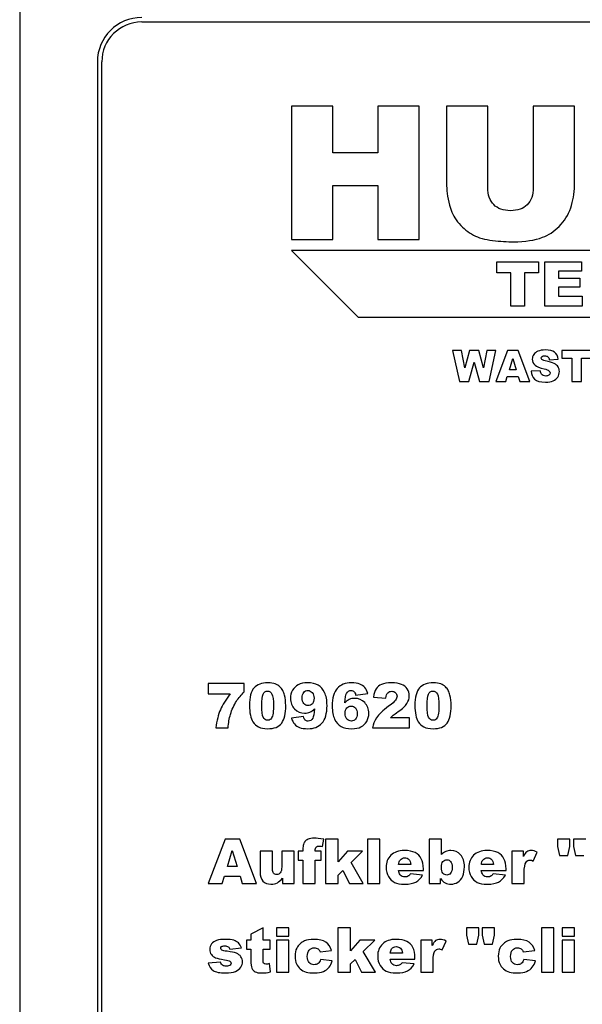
# Model space of a CAD drawing. Header units: millimetres. Extents: x 0 to 10500, y 0 to 14850.
# Tile 11 of 27: x 4830 to 4855, y 12991 to 13035. Entities that reach past the tile are written whole.
import ezdxf

# ---------------------------------------------------------------- set-up
doc = ezdxf.new("R2010")
doc.units = ezdxf.units.MM
doc.header["$LTSCALE"] = 968
doc.layers.add('50879501_600_links_2_BL4', color=7, linetype='CONTINUOUS')

# ---------------------------------------------------------------- blocks, each defined once
blk = doc.blocks.new('50879501_600_LINKS_2_BL4', base_point=(4806.064, 10966.674))
at = {"layer": '50879501_600_links_2_BL4', "color": 7, "linetype": 'Continuous'}
for p, q in [((4830.064, 13147.674), (4830.064, 8782.674)), ((4835.564, 13034.974), (4836.506, 13034.974)), ((4836.506, 13034.974), (4880.622, 13034.974)), ((4833.564, 13033.174), (4833.564, 12912.174)), ((4833.764, 12912.174), (4833.764, 13033.174)), ((4844.171, 13031.174), (4842.314, 13031.174)), ((4842.314, 13031.174), (4842.314, 13025.174)), ((4844.171, 13029.074), (4844.171, 13031.174)), ((4848.064, 13031.174), (4846.199, 13031.174)), ((4846.199, 13031.174), (4846.199, 13029.074)), ((4848.064, 13025.174), (4848.064, 13031.174)), ((4851.154, 13031.174), (4849.302, 13031.174)), ((4849.302, 13031.174), (4849.302, 13027.597)), ((4851.154, 13027.511), (4851.154, 13031.174)), ((4855.06, 13031.174), (4853.207, 13031.174)), ((4853.207, 13031.174), (4853.207, 13027.511)), ((4855.06, 13027.597), (4855.06, 13031.174)), ((4846.199, 13029.074), (4844.171, 13029.074)), ((4844.171, 13025.174), (4844.171, 13027.601)), ((4844.171, 13027.601), (4846.199, 13027.601)), ((4846.199, 13027.601), (4846.199, 13025.174)), ((4842.314, 13025.174), (4844.171, 13025.174)), ((4846.199, 13025.174), (4848.064, 13025.174)), ((4874.814, 13024.674), (4842.314, 13024.674)), ((4842.314, 13024.674), (4845.314, 13021.674)), ((4851.564, 13024.174), (4853.443, 13024.174)), ((4851.564, 13023.68), (4851.564, 13024.174)), ((4853.443, 13024.174), (4853.443, 13023.68)), ((4853.721, 13022.174), (4853.721, 13024.174)), ((4853.721, 13024.174), (4855.377, 13024.174)), ((4855.377, 13024.174), (4855.377, 13023.747)), ((4852.194, 13023.68), (4851.564, 13023.68)), ((4852.194, 13022.174), (4852.194, 13023.68)), ((4852.812, 13023.68), (4852.812, 13022.174)), ((4853.443, 13023.68), (4852.812, 13023.68)), ((4854.34, 13023.747), (4854.34, 13023.429)), ((4855.377, 13023.747), (4854.34, 13023.747)), ((4854.34, 13023.429), (4855.302, 13023.429)), ((4855.302, 13023.429), (4855.302, 13023.021)), ((4854.34, 13023.021), (4854.34, 13022.627)), ((4855.302, 13023.021), (4854.34, 13023.021)), ((4854.34, 13022.627), (4855.407, 13022.627)), ((4855.407, 13022.627), (4855.407, 13022.174)), ((4852.812, 13022.174), (4852.194, 13022.174)), ((4855.407, 13022.174), (4853.721, 13022.174)), ((4845.314, 13021.674), (4874.814, 13021.674)), ((4849.975, 13020.174), (4849.564, 13020.174)), ((4849.564, 13020.174), (4849.875, 13018.774)), ((4850.123, 13019.39), (4849.975, 13020.174)), ((4850.339, 13020.174), (4850.123, 13019.39)), ((4850.748, 13020.174), (4850.339, 13020.174)), ((4850.965, 13019.391), (4850.748, 13020.174)), ((4851.113, 13020.174), (4850.965, 13019.391)), ((4851.523, 13020.174), (4851.113, 13020.174)), ((4851.213, 13018.774), (4851.523, 13020.174)), ((4852.05, 13020.174), (4851.524, 13018.774)), ((4852.522, 13020.174), (4852.05, 13020.174)), ((4853.048, 13018.774), (4852.522, 13020.174)), ((4855.814, 13020.174), (4854.499, 13020.174)), ((4854.499, 13020.174), (4854.499, 13019.828)), ((4850.299, 13018.774), (4850.544, 13019.655)), ((4850.544, 13019.655), (4850.789, 13018.774)), ((4852.127, 13019.308), (4852.28, 13019.811)), ((4852.28, 13019.811), (4852.435, 13019.308)), ((4853.926, 13019.756), (4854.334, 13019.78)), ((4854.499, 13019.828), (4854.941, 13019.828)), ((4854.941, 13019.828), (4854.941, 13018.774)), ((4855.373, 13018.774), (4855.373, 13019.828)), ((4855.373, 13019.828), (4855.814, 13019.828)), ((4852.435, 13019.308), (4852.127, 13019.308)), ((4853.521, 13019.263), (4853.11, 13019.237)), ((4849.875, 13018.774), (4850.299, 13018.774)), ((4850.789, 13018.774), (4851.213, 13018.774)), ((4851.524, 13018.774), (4851.965, 13018.774)), ((4851.965, 13018.774), (4852.033, 13019.005)), ((4852.033, 13019.005), (4852.524, 13019.005)), ((4852.524, 13019.005), (4852.594, 13018.774)), ((4852.594, 13018.774), (4853.048, 13018.774)), ((4854.941, 13018.774), (4855.373, 13018.774)), ((4840.186, 13005.174), (4838.564, 13005.174)), ((4838.564, 13005.174), (4838.564, 13004.705)), ((4840.186, 13004.799), (4840.186, 13005.174)), ((4838.564, 13004.705), (4839.552, 13004.705)), ((4845.201, 13004.655), (4845.754, 13004.724)), ((4846.009, 13004.569), (4846.565, 13004.524)), ((4842.859, 13003.692), (4842.306, 13003.623)), ((4847.635, 13003.627), (4846.767, 13003.627)), ((4847.635, 13003.174), (4847.635, 13003.627)), ((4838.901, 13003.174), (4839.455, 13003.174)), ((4845.968, 13003.174), (4847.635, 13003.174)), ((4839.316, 12998.174), (4838.564, 12996.174)), ((4839.989, 12998.174), (4839.316, 12998.174)), ((4840.741, 12996.174), (4839.989, 12998.174)), ((4843.703, 12997.838), (4843.765, 12998.174)), ((4844.418, 12998.174), (4843.851, 12998.174)), ((4843.851, 12998.174), (4843.851, 12996.174)), ((4844.418, 12997.141), (4844.418, 12998.174)), ((4846.289, 12998.174), (4845.733, 12998.174)), ((4845.733, 12998.174), (4845.733, 12996.174)), ((4846.289, 12996.174), (4846.289, 12998.174)), ((4849.07, 12998.174), (4848.51, 12998.174)), ((4848.51, 12998.174), (4848.51, 12996.174)), ((4849.07, 12997.481), (4849.07, 12998.174)), ((4854.856, 12998.174), (4854.302, 12998.174)), ((4854.302, 12998.174), (4854.302, 12997.844)), ((4854.302, 12997.844), (4854.392, 12997.438)), ((4854.769, 12997.438), (4854.856, 12997.844)), ((4854.856, 12997.844), (4854.856, 12998.174)), ((4855.567, 12998.174), (4855.013, 12998.174)), ((4855.013, 12998.174), (4855.013, 12997.844)), ((4855.013, 12997.844), (4855.103, 12997.438)), ((4839.426, 12996.936), (4839.644, 12997.655)), ((4839.644, 12997.655), (4839.865, 12996.936)), ((4841.453, 12997.623), (4840.895, 12997.623)), ((4840.895, 12997.623), (4840.895, 12996.7)), ((4841.453, 12996.826), (4841.453, 12997.623)), ((4842.427, 12997.623), (4841.872, 12997.623)), ((4841.872, 12997.623), (4841.872, 12996.926)), ((4842.427, 12996.174), (4842.427, 12997.623)), ((4842.825, 12997.623), (4842.618, 12997.623)), ((4842.618, 12997.623), (4842.618, 12997.216)), ((4842.825, 12997.688), (4842.825, 12997.623)), ((4843.646, 12997.623), (4843.381, 12997.623)), ((4843.646, 12997.216), (4843.646, 12997.623)), ((4844.833, 12997.623), (4844.418, 12997.141)), ((4845.516, 12997.623), (4844.833, 12997.623)), ((4844.996, 12997.114), (4845.516, 12997.623)), ((4852.759, 12997.623), (4852.239, 12997.623)), ((4852.239, 12997.623), (4852.239, 12996.174)), ((4852.759, 12997.385), (4852.759, 12997.623)), ((4853.207, 12997.183), (4853.379, 12997.579)), ((4854.392, 12997.438), (4854.769, 12997.438)), ((4855.103, 12997.438), (4855.48, 12997.438)), ((4842.618, 12997.216), (4842.825, 12997.216)), ((4842.825, 12997.216), (4842.825, 12996.174)), ((4843.381, 12996.174), (4843.381, 12997.216)), ((4843.381, 12997.216), (4843.646, 12997.216)), ((4845.546, 12996.174), (4844.996, 12997.114)), ((4847.687, 12997.026), (4847.14, 12997.026)), ((4851.414, 12997.026), (4850.867, 12997.026)), ((4839.194, 12996.174), (4839.291, 12996.504)), ((4839.291, 12996.504), (4839.993, 12996.504)), ((4839.865, 12996.936), (4839.426, 12996.936)), ((4839.993, 12996.504), (4840.093, 12996.174)), ((4844.418, 12996.55), (4844.627, 12996.754)), ((4844.418, 12996.174), (4844.418, 12996.55)), ((4844.627, 12996.754), (4844.92, 12996.174)), ((4847.139, 12996.76), (4848.252, 12996.76)), ((4848.221, 12996.549), (4847.674, 12996.599)), ((4848.252, 12996.76), (4848.252, 12996.823)), ((4850.865, 12996.76), (4851.978, 12996.76)), ((4851.947, 12996.549), (4851.4, 12996.599)), ((4851.978, 12996.76), (4851.978, 12996.823)), ((4852.797, 12996.174), (4852.797, 12996.659)), ((4838.564, 12996.174), (4839.194, 12996.174)), ((4840.093, 12996.174), (4840.741, 12996.174)), ((4841.908, 12996.408), (4841.908, 12996.174)), ((4841.908, 12996.174), (4842.427, 12996.174)), ((4842.825, 12996.174), (4843.381, 12996.174)), ((4843.851, 12996.174), (4844.418, 12996.174)), ((4844.92, 12996.174), (4845.546, 12996.174)), ((4845.733, 12996.174), (4846.289, 12996.174)), ((4848.51, 12996.174), (4849.03, 12996.174)), ((4849.03, 12996.174), (4849.03, 12996.388)), ((4852.239, 12996.174), (4852.797, 12996.174)), ((4841.038, 12994.174), (4840.482, 12993.889)), ((4840.482, 12993.889), (4840.482, 12993.623)), ((4841.038, 12993.623), (4841.038, 12994.174)), ((4842.184, 12994.174), (4841.629, 12994.174)), ((4841.629, 12994.174), (4841.629, 12993.796)), ((4842.184, 12993.796), (4842.184, 12994.174)), ((4844.969, 12994.174), (4844.402, 12994.174)), ((4844.402, 12994.174), (4844.402, 12992.174)), ((4844.969, 12993.141), (4844.969, 12994.174)), ((4850.751, 12994.174), (4850.197, 12994.174)), ((4850.197, 12994.174), (4850.197, 12993.844)), ((4850.197, 12993.844), (4850.287, 12993.438)), ((4850.664, 12993.438), (4850.751, 12993.844)), ((4850.751, 12993.844), (4850.751, 12994.174)), ((4850.908, 12994.174), (4850.908, 12993.844)), ((4851.461, 12994.174), (4850.908, 12994.174)), ((4850.908, 12993.844), (4850.998, 12993.438)), ((4851.374, 12993.438), (4851.461, 12993.844)), ((4851.461, 12993.844), (4851.461, 12994.174)), ((4854.135, 12994.174), (4853.578, 12994.174)), ((4853.578, 12994.174), (4853.578, 12992.174)), ((4854.135, 12992.174), (4854.135, 12994.174)), ((4855.065, 12994.174), (4854.51, 12994.174)), ((4854.51, 12994.174), (4854.51, 12993.796)), ((4855.065, 12993.796), (4855.065, 12994.174)), ((4840.482, 12993.623), (4840.277, 12993.623)), ((4840.277, 12993.623), (4840.277, 12993.216)), ((4841.344, 12993.623), (4841.038, 12993.623)), ((4841.344, 12993.216), (4841.344, 12993.623)), ((4841.629, 12993.796), (4842.184, 12993.796)), ((4842.184, 12993.623), (4841.629, 12993.623)), ((4841.629, 12993.623), (4841.629, 12992.174)), ((4842.184, 12992.174), (4842.184, 12993.623)), ((4845.384, 12993.623), (4844.969, 12993.141)), ((4846.067, 12993.623), (4845.384, 12993.623)), ((4845.547, 12993.114), (4846.067, 12993.623)), ((4848.653, 12993.623), (4848.133, 12993.623)), ((4848.133, 12993.623), (4848.133, 12992.174)), ((4848.653, 12993.385), (4848.653, 12993.623)), ((4849.102, 12993.183), (4849.274, 12993.579)), ((4850.287, 12993.438), (4850.664, 12993.438)), ((4850.998, 12993.438), (4851.374, 12993.438)), ((4854.51, 12993.796), (4855.065, 12993.796)), ((4855.065, 12993.623), (4854.51, 12993.623)), ((4854.51, 12993.623), (4854.51, 12992.174)), ((4855.065, 12992.174), (4855.065, 12993.623)), ((4839.528, 12993.216), (4840.055, 12993.268)), ((4840.277, 12993.216), (4840.482, 12993.216)), ((4840.482, 12993.216), (4840.482, 12992.706)), ((4841.038, 12992.702), (4841.038, 12993.216)), ((4841.038, 12993.216), (4841.344, 12993.216)), ((4843.596, 12993.088), (4844.118, 12993.157)), ((4846.097, 12992.174), (4845.547, 12993.114)), ((4847.308, 12993.026), (4846.761, 12993.026)), ((4852.753, 12993.088), (4853.275, 12993.157)), ((4839.115, 12992.628), (4838.564, 12992.576)), ((4841.364, 12992.186), (4841.323, 12992.568)), ((4844.147, 12992.681), (4843.619, 12992.741)), ((4844.969, 12992.55), (4845.178, 12992.754)), ((4844.969, 12992.174), (4844.969, 12992.55)), ((4845.178, 12992.754), (4845.471, 12992.174)), ((4846.76, 12992.76), (4847.873, 12992.76)), ((4847.842, 12992.549), (4847.295, 12992.599)), ((4847.873, 12992.76), (4847.873, 12992.823)), ((4848.691, 12992.174), (4848.691, 12992.659)), ((4853.304, 12992.681), (4852.776, 12992.741)), ((4841.629, 12992.174), (4842.184, 12992.174)), ((4844.402, 12992.174), (4844.969, 12992.174)), ((4845.471, 12992.174), (4846.097, 12992.174)), ((4848.133, 12992.174), (4848.691, 12992.174)), ((4853.578, 12992.174), (4854.135, 12992.174)), ((4854.51, 12992.174), (4855.065, 12992.174))]:
    blk.add_line(p, q, dxfattribs=at)
for radius in [2, 1.8]:
    blk.add_arc((4835.564, 13033.174), radius, 90, 180, dxfattribs=at)
for points in [[(4849.302, 13027.597), (4849.302, 13027.302), (4849.359, 13026.966), (4849.473, 13026.582)], [(4854.892, 13026.594), (4855.003, 13026.909), (4855.06, 13027.241), (4855.06, 13027.597)], [(4851.425, 13026.745), (4851.244, 13026.93), (4851.154, 13027.183), (4851.154, 13027.511)], [(4853.207, 13027.511), (4853.207, 13027.179), (4853.113, 13026.921), (4852.933, 13026.741)], [(4852.183, 13026.471), (4851.859, 13026.471), (4851.605, 13026.561), (4851.425, 13026.745)], [(4852.933, 13026.741), (4852.753, 13026.561), (4852.503, 13026.471), (4852.183, 13026.471)], [(4849.473, 13026.582), (4849.544, 13026.344), (4849.675, 13026.115), (4849.868, 13025.891)], [(4854.371, 13025.767), (4854.609, 13026.005), (4854.781, 13026.279), (4854.892, 13026.594)], [(4849.868, 13025.891), (4850.06, 13025.669), (4850.273, 13025.497), (4850.506, 13025.374)], [(4853.628, 13025.272), (4853.888, 13025.366), (4854.134, 13025.53), (4854.371, 13025.767)], [(4850.506, 13025.374), (4850.736, 13025.252), (4851.027, 13025.174), (4851.371, 13025.133)], [(4851.371, 13025.133), (4851.716, 13025.092), (4852.035, 13025.071), (4852.33, 13025.071)], [(4852.33, 13025.071), (4852.835, 13025.071), (4853.269, 13025.141), (4853.628, 13025.272)], [(4853.413, 13020.142), (4853.329, 13020.106), (4853.266, 13020.055), (4853.224, 13019.991)], [(4853.757, 13020.198), (4853.611, 13020.198), (4853.497, 13020.179), (4853.413, 13020.142)], [(4854.166, 13020.097), (4854.072, 13020.164), (4853.936, 13020.198), (4853.757, 13020.198)], [(4854.334, 13019.78), (4854.316, 13019.926), (4854.26, 13020.031), (4854.166, 13020.097)], [(4853.224, 13019.991), (4853.182, 13019.927), (4853.162, 13019.86), (4853.162, 13019.788)], [(4853.162, 13019.788), (4853.162, 13019.678), (4853.203, 13019.588), (4853.284, 13019.517)], [(4853.563, 13019.827), (4853.563, 13019.858), (4853.575, 13019.883), (4853.601, 13019.905)], [(4853.593, 13019.766), (4853.573, 13019.784), (4853.563, 13019.804), (4853.563, 13019.827)], [(4853.739, 13019.715), (4853.663, 13019.731), (4853.614, 13019.748), (4853.593, 13019.766)], [(4853.601, 13019.905), (4853.626, 13019.926), (4853.664, 13019.937), (4853.714, 13019.937)], [(4853.714, 13019.937), (4853.776, 13019.937), (4853.823, 13019.923), (4853.858, 13019.894)], [(4854.145, 13019.591), (4854.063, 13019.633), (4853.928, 13019.674), (4853.739, 13019.715)], [(4853.858, 13019.894), (4853.892, 13019.865), (4853.915, 13019.82), (4853.926, 13019.756)], [(4854.323, 13019.436), (4854.286, 13019.498), (4854.227, 13019.549), (4854.145, 13019.591)], [(4853.11, 13019.237), (4853.121, 13019.096), (4853.174, 13018.979), (4853.266, 13018.887)], [(4853.284, 13019.517), (4853.365, 13019.447), (4853.5, 13019.39), (4853.69, 13019.348)], [(4853.575, 13019.11), (4853.548, 13019.144), (4853.53, 13019.196), (4853.521, 13019.263)], [(4853.69, 13019.348), (4853.806, 13019.322), (4853.88, 13019.295), (4853.912, 13019.266)], [(4853.96, 13019.169), (4853.96, 13019.131), (4853.943, 13019.097), (4853.909, 13019.068)], [(4853.912, 13019.266), (4853.944, 13019.238), (4853.96, 13019.205), (4853.96, 13019.169)], [(4854.306, 13018.981), (4854.355, 13019.056), (4854.38, 13019.14), (4854.38, 13019.229)], [(4854.38, 13019.229), (4854.38, 13019.306), (4854.361, 13019.374), (4854.323, 13019.436)], [(4853.266, 13018.887), (4853.357, 13018.796), (4853.521, 13018.75), (4853.76, 13018.75)], [(4853.767, 13019.025), (4853.684, 13019.025), (4853.62, 13019.053), (4853.575, 13019.11)], [(4853.76, 13018.75), (4853.896, 13018.75), (4854.008, 13018.77), (4854.097, 13018.809)], [(4853.909, 13019.068), (4853.876, 13019.039), (4853.828, 13019.025), (4853.767, 13019.025)], [(4854.097, 13018.809), (4854.186, 13018.847), (4854.256, 13018.905), (4854.306, 13018.981)], [(4840.623, 13004.98), (4840.486, 13004.827), (4840.418, 13004.561), (4840.418, 13004.182)], [(4841.249, 13005.208), (4840.968, 13005.208), (4840.759, 13005.132), (4840.623, 13004.98)], [(4841.58, 13005.157), (4841.493, 13005.19), (4841.383, 13005.208), (4841.249, 13005.208)], [(4841.792, 13005.028), (4841.737, 13005.081), (4841.666, 13005.125), (4841.58, 13005.157)], [(4841.92, 13004.86), (4841.889, 13004.919), (4841.846, 13004.975), (4841.792, 13005.028)], [(4842.617, 13005.124), (4842.507, 13005.067), (4842.421, 13004.986), (4842.358, 13004.876)], [(4843.032, 13005.208), (4842.866, 13005.208), (4842.726, 13005.179), (4842.617, 13005.124)], [(4843.513, 13005.104), (4843.392, 13005.172), (4843.231, 13005.208), (4843.032, 13005.208)], [(4843.803, 13004.777), (4843.73, 13004.927), (4843.634, 13005.036), (4843.513, 13005.104)], [(4844.375, 13004.956), (4844.223, 13004.788), (4844.148, 13004.523), (4844.148, 13004.163)], [(4845.007, 13005.208), (4844.737, 13005.208), (4844.527, 13005.123), (4844.375, 13004.956)], [(4845.384, 13005.152), (4845.291, 13005.189), (4845.166, 13005.208), (4845.007, 13005.208)], [(4845.614, 13004.991), (4845.553, 13005.062), (4845.477, 13005.115), (4845.384, 13005.152)], [(4845.754, 13004.724), (4845.721, 13004.83), (4845.675, 13004.92), (4845.614, 13004.991)], [(4846.128, 13004.935), (4846.07, 13004.848), (4846.031, 13004.725), (4846.009, 13004.569)], [(4846.374, 13005.137), (4846.268, 13005.091), (4846.186, 13005.022), (4846.128, 13004.935)], [(4846.815, 13005.208), (4846.627, 13005.208), (4846.481, 13005.183), (4846.374, 13005.137)], [(4847.27, 13005.14), (4847.162, 13005.185), (4847.01, 13005.208), (4846.815, 13005.208)], [(4847.527, 13004.935), (4847.464, 13005.028), (4847.38, 13005.096), (4847.27, 13005.14)], [(4847.621, 13004.625), (4847.621, 13004.74), (4847.59, 13004.842), (4847.527, 13004.935)], [(4848.077, 13004.98), (4847.941, 13004.827), (4847.872, 13004.561), (4847.872, 13004.182)], [(4848.703, 13005.208), (4848.422, 13005.208), (4848.213, 13005.132), (4848.077, 13004.98)], [(4849.035, 13005.157), (4848.947, 13005.19), (4848.837, 13005.208), (4848.703, 13005.208)], [(4849.246, 13005.028), (4849.192, 13005.081), (4849.121, 13005.125), (4849.035, 13005.157)], [(4849.374, 13004.86), (4849.343, 13004.919), (4849.301, 13004.975), (4849.246, 13005.028)], [(4839.552, 13004.705), (4839.348, 13004.452), (4839.2, 13004.216), (4839.106, 13003.995)], [(4839.833, 13004.385), (4839.927, 13004.533), (4840.044, 13004.67), (4840.186, 13004.799)], [(4840.969, 13004.181), (4840.969, 13004.432), (4840.99, 13004.605), (4841.031, 13004.698)], [(4841.031, 13004.698), (4841.072, 13004.79), (4841.137, 13004.838), (4841.23, 13004.838)], [(4841.23, 13004.838), (4841.32, 13004.838), (4841.387, 13004.792), (4841.432, 13004.7)], [(4841.432, 13004.7), (4841.477, 13004.609), (4841.5, 13004.43), (4841.5, 13004.166)], [(4841.997, 13004.655), (4841.977, 13004.733), (4841.951, 13004.801), (4841.92, 13004.86)], [(4842.052, 13004.189), (4842.052, 13004.35), (4842.033, 13004.505), (4841.997, 13004.655)], [(4842.358, 13004.876), (4842.295, 13004.767), (4842.264, 13004.646), (4842.264, 13004.514)], [(4842.264, 13004.514), (4842.264, 13004.318), (4842.325, 13004.157), (4842.448, 13004.03)], [(4842.792, 13004.529), (4842.792, 13004.639), (4842.815, 13004.722), (4842.865, 13004.778)], [(4842.867, 13004.272), (4842.816, 13004.331), (4842.792, 13004.417), (4842.792, 13004.529)], [(4842.865, 13004.778), (4842.913, 13004.833), (4842.975, 13004.861), (4843.048, 13004.861)], [(4843.048, 13004.861), (4843.126, 13004.861), (4843.193, 13004.83), (4843.248, 13004.769)], [(4843.248, 13004.769), (4843.302, 13004.707), (4843.329, 13004.623), (4843.329, 13004.515)], [(4843.329, 13004.515), (4843.329, 13004.408), (4843.303, 13004.327), (4843.252, 13004.269)], [(4843.912, 13004.185), (4843.912, 13004.43), (4843.875, 13004.627), (4843.803, 13004.777)], [(4844.711, 13004.31), (4844.728, 13004.524), (4844.755, 13004.665), (4844.791, 13004.731)], [(4844.791, 13004.731), (4844.841, 13004.82), (4844.912, 13004.867), (4845.002, 13004.867)], [(4845.159, 13004.508), (4845.066, 13004.508), (4844.986, 13004.492), (4844.916, 13004.459)], [(4845.002, 13004.867), (4845.051, 13004.867), (4845.093, 13004.85), (4845.127, 13004.819)], [(4845.127, 13004.819), (4845.162, 13004.786), (4845.186, 13004.732), (4845.201, 13004.655)], [(4845.61, 13004.317), (4845.488, 13004.444), (4845.336, 13004.508), (4845.159, 13004.508)], [(4846.565, 13004.524), (4846.58, 13004.636), (4846.61, 13004.715), (4846.656, 13004.76)], [(4846.656, 13004.76), (4846.7, 13004.804), (4846.759, 13004.827), (4846.83, 13004.827)], [(4846.83, 13004.827), (4846.898, 13004.827), (4846.954, 13004.805), (4846.999, 13004.762)], [(4846.999, 13004.762), (4847.044, 13004.718), (4847.067, 13004.666), (4847.067, 13004.606)], [(4847.067, 13004.606), (4847.067, 13004.549), (4847.044, 13004.49), (4846.999, 13004.428)], [(4847.514, 13004.276), (4847.585, 13004.387), (4847.621, 13004.503), (4847.621, 13004.625)], [(4848.424, 13004.181), (4848.424, 13004.432), (4848.444, 13004.605), (4848.485, 13004.698)], [(4848.485, 13004.698), (4848.526, 13004.79), (4848.591, 13004.838), (4848.684, 13004.838)], [(4848.684, 13004.838), (4848.774, 13004.838), (4848.841, 13004.792), (4848.886, 13004.7)], [(4848.886, 13004.7), (4848.931, 13004.609), (4848.954, 13004.43), (4848.954, 13004.166)], [(4849.451, 13004.655), (4849.432, 13004.733), (4849.406, 13004.801), (4849.374, 13004.86)], [(4849.507, 13004.189), (4849.507, 13004.35), (4849.488, 13004.505), (4849.451, 13004.655)], [(4839.56, 13003.784), (4839.627, 13004.005), (4839.718, 13004.205), (4839.833, 13004.385)], [(4840.418, 13004.182), (4840.418, 13004.026), (4840.43, 13003.886), (4840.458, 13003.758)], [(4841.036, 13003.658), (4840.991, 13003.751), (4840.969, 13003.926), (4840.969, 13004.181)], [(4841.5, 13004.166), (4841.5, 13003.984), (4841.489, 13003.85), (4841.47, 13003.766)], [(4841.869, 13003.392), (4841.991, 13003.56), (4842.052, 13003.826), (4842.052, 13004.189)], [(4843.057, 13004.183), (4842.98, 13004.183), (4842.917, 13004.212), (4842.867, 13004.272)], [(4843.252, 13004.269), (4843.2, 13004.212), (4843.134, 13004.183), (4843.057, 13004.183)], [(4843.145, 13003.887), (4843.215, 13003.919), (4843.283, 13003.969), (4843.35, 13004.037)], [(4843.35, 13004.037), (4843.331, 13003.822), (4843.303, 13003.681), (4843.267, 13003.616)], [(4843.684, 13003.391), (4843.836, 13003.559), (4843.912, 13003.823), (4843.912, 13004.185)], [(4844.148, 13004.163), (4844.148, 13003.916), (4844.183, 13003.718), (4844.256, 13003.568)], [(4844.916, 13004.459), (4844.845, 13004.426), (4844.777, 13004.377), (4844.711, 13004.31)], [(4844.73, 13003.833), (4844.73, 13003.939), (4844.756, 13004.021), (4844.808, 13004.078)], [(4844.808, 13004.078), (4844.86, 13004.136), (4844.926, 13004.164), (4845.003, 13004.164)], [(4845.003, 13004.164), (4845.078, 13004.164), (4845.141, 13004.134), (4845.192, 13004.075)], [(4845.192, 13004.075), (4845.243, 13004.016), (4845.269, 13003.93), (4845.269, 13003.818)], [(4845.796, 13003.833), (4845.796, 13004.028), (4845.733, 13004.189), (4845.61, 13004.317)], [(4846.687, 13004.152), (4846.419, 13003.954), (4846.238, 13003.782), (4846.141, 13003.638)], [(4846.999, 13004.428), (4846.953, 13004.365), (4846.849, 13004.272), (4846.687, 13004.152)], [(4847.124, 13003.911), (4847.313, 13004.043), (4847.443, 13004.164), (4847.514, 13004.276)], [(4847.872, 13004.182), (4847.872, 13004.026), (4847.885, 13003.886), (4847.912, 13003.758)], [(4848.49, 13003.658), (4848.445, 13003.751), (4848.424, 13003.926), (4848.424, 13004.181)], [(4848.954, 13004.166), (4848.954, 13003.984), (4848.943, 13003.85), (4848.924, 13003.766)], [(4849.323, 13003.392), (4849.445, 13003.56), (4849.507, 13003.826), (4849.507, 13004.189)], [(4839.106, 13003.995), (4839.013, 13003.774), (4838.945, 13003.5), (4838.901, 13003.174)], [(4839.455, 13003.174), (4839.473, 13003.408), (4839.508, 13003.612), (4839.56, 13003.784)], [(4840.458, 13003.758), (4840.485, 13003.629), (4840.522, 13003.53), (4840.57, 13003.456)], [(4841.233, 13003.519), (4841.147, 13003.519), (4841.081, 13003.565), (4841.036, 13003.658)], [(4841.47, 13003.766), (4841.451, 13003.68), (4841.419, 13003.617), (4841.379, 13003.578)], [(4842.306, 13003.623), (4842.339, 13003.516), (4842.385, 13003.428), (4842.446, 13003.356)], [(4842.448, 13004.03), (4842.571, 13003.902), (4842.722, 13003.84), (4842.902, 13003.84)], [(4842.932, 13003.528), (4842.897, 13003.56), (4842.872, 13003.614), (4842.859, 13003.692)], [(4842.902, 13003.84), (4842.994, 13003.84), (4843.074, 13003.855), (4843.145, 13003.887)], [(4843.267, 13003.616), (4843.218, 13003.526), (4843.148, 13003.481), (4843.059, 13003.481)], [(4844.812, 13003.578), (4844.758, 13003.639), (4844.73, 13003.724), (4844.73, 13003.833)], [(4845.269, 13003.818), (4845.269, 13003.707), (4845.245, 13003.624), (4845.196, 13003.569)], [(4845.702, 13003.471), (4845.765, 13003.58), (4845.796, 13003.7), (4845.796, 13003.833)], [(4846.141, 13003.638), (4846.044, 13003.493), (4845.987, 13003.338), (4845.968, 13003.174)], [(4846.767, 13003.627), (4846.818, 13003.676), (4846.861, 13003.717), (4846.9, 13003.748)], [(4846.9, 13003.748), (4846.938, 13003.778), (4847.013, 13003.833), (4847.124, 13003.911)], [(4847.912, 13003.758), (4847.939, 13003.629), (4847.976, 13003.53), (4848.024, 13003.456)], [(4848.687, 13003.519), (4848.601, 13003.519), (4848.535, 13003.565), (4848.49, 13003.658)], [(4848.924, 13003.766), (4848.905, 13003.68), (4848.874, 13003.617), (4848.833, 13003.578)], [(4840.57, 13003.456), (4840.636, 13003.353), (4840.722, 13003.273), (4840.826, 13003.22)], [(4840.826, 13003.22), (4840.93, 13003.167), (4841.065, 13003.14), (4841.234, 13003.14)], [(4841.379, 13003.578), (4841.338, 13003.538), (4841.288, 13003.519), (4841.233, 13003.519)], [(4841.234, 13003.14), (4841.534, 13003.14), (4841.745, 13003.223), (4841.869, 13003.392)], [(4842.446, 13003.356), (4842.507, 13003.286), (4842.583, 13003.231), (4842.676, 13003.195)], [(4842.676, 13003.195), (4842.767, 13003.159), (4842.893, 13003.14), (4843.052, 13003.14)], [(4843.059, 13003.481), (4843.009, 13003.481), (4842.966, 13003.496), (4842.932, 13003.528)], [(4843.052, 13003.14), (4843.321, 13003.14), (4843.531, 13003.223), (4843.684, 13003.391)], [(4844.256, 13003.568), (4844.328, 13003.418), (4844.425, 13003.31), (4844.546, 13003.242)], [(4844.546, 13003.242), (4844.666, 13003.174), (4844.827, 13003.14), (4845.028, 13003.14)], [(4845.013, 13003.486), (4844.934, 13003.486), (4844.867, 13003.516), (4844.812, 13003.578)], [(4845.196, 13003.569), (4845.147, 13003.514), (4845.085, 13003.486), (4845.013, 13003.486)], [(4845.028, 13003.14), (4845.194, 13003.14), (4845.332, 13003.168), (4845.442, 13003.223)], [(4845.442, 13003.223), (4845.553, 13003.279), (4845.639, 13003.362), (4845.702, 13003.471)], [(4848.024, 13003.456), (4848.091, 13003.353), (4848.177, 13003.273), (4848.28, 13003.22)], [(4848.28, 13003.22), (4848.384, 13003.167), (4848.519, 13003.14), (4848.688, 13003.14)], [(4848.833, 13003.578), (4848.792, 13003.538), (4848.743, 13003.519), (4848.687, 13003.519)], [(4848.688, 13003.14), (4848.988, 13003.14), (4849.2, 13003.223), (4849.323, 13003.392)], [(4842.843, 12997.883), (4842.83, 12997.812), (4842.825, 12997.747), (4842.825, 12997.688)], [(4842.915, 12998.056), (4842.88, 12998.011), (4842.856, 12997.954), (4842.843, 12997.883)], [(4843.062, 12998.166), (4843, 12998.138), (4842.95, 12998.102), (4842.915, 12998.056)], [(4843.341, 12998.208), (4843.218, 12998.208), (4843.125, 12998.193), (4843.062, 12998.166)], [(4843.765, 12998.174), (4843.579, 12998.196), (4843.437, 12998.208), (4843.341, 12998.208)], [(4843.435, 12997.829), (4843.456, 12997.845), (4843.492, 12997.855), (4843.542, 12997.855)], [(4843.542, 12997.855), (4843.583, 12997.855), (4843.637, 12997.849), (4843.703, 12997.838)], [(4843.381, 12997.623), (4843.381, 12997.687), (4843.383, 12997.729), (4843.388, 12997.75)], [(4843.388, 12997.75), (4843.396, 12997.785), (4843.413, 12997.812), (4843.435, 12997.829)], [(4846.792, 12997.445), (4846.647, 12997.305), (4846.574, 12997.122), (4846.574, 12996.895)], [(4847.393, 12997.655), (4847.136, 12997.655), (4846.936, 12997.584), (4846.792, 12997.445)], [(4847.884, 12997.561), (4847.764, 12997.624), (4847.6, 12997.655), (4847.393, 12997.655)], [(4848.158, 12997.288), (4848.095, 12997.407), (4848.004, 12997.498), (4847.884, 12997.561)], [(4849.259, 12997.611), (4849.188, 12997.582), (4849.125, 12997.538), (4849.07, 12997.481)], [(4849.493, 12997.655), (4849.407, 12997.655), (4849.33, 12997.64), (4849.259, 12997.611)], [(4849.931, 12997.464), (4849.815, 12997.591), (4849.669, 12997.655), (4849.493, 12997.655)], [(4850.104, 12996.919), (4850.104, 12997.156), (4850.046, 12997.338), (4849.931, 12997.464)], [(4850.518, 12997.445), (4850.373, 12997.305), (4850.301, 12997.122), (4850.301, 12996.895)], [(4851.119, 12997.655), (4850.863, 12997.655), (4850.662, 12997.584), (4850.518, 12997.445)], [(4851.61, 12997.561), (4851.49, 12997.624), (4851.326, 12997.655), (4851.119, 12997.655)], [(4851.884, 12997.288), (4851.821, 12997.407), (4851.73, 12997.498), (4851.61, 12997.561)], [(4852.913, 12997.597), (4852.859, 12997.559), (4852.808, 12997.488), (4852.759, 12997.385)], [(4853.11, 12997.655), (4853.031, 12997.655), (4852.966, 12997.635), (4852.913, 12997.597)], [(4853.379, 12997.579), (4853.281, 12997.629), (4853.192, 12997.655), (4853.11, 12997.655)], [(4847.14, 12997.026), (4847.149, 12997.112), (4847.17, 12997.178), (4847.204, 12997.222)], [(4847.204, 12997.222), (4847.256, 12997.291), (4847.327, 12997.327), (4847.416, 12997.327)], [(4847.416, 12997.327), (4847.492, 12997.327), (4847.554, 12997.303), (4847.6, 12997.257)], [(4847.6, 12997.257), (4847.646, 12997.211), (4847.676, 12997.133), (4847.687, 12997.026)], [(4848.252, 12996.823), (4848.252, 12997.014), (4848.221, 12997.168), (4848.158, 12997.288)], [(4849.066, 12996.902), (4849.066, 12997.016), (4849.09, 12997.1), (4849.137, 12997.156)], [(4849.137, 12997.156), (4849.185, 12997.212), (4849.246, 12997.241), (4849.323, 12997.241)], [(4849.323, 12997.241), (4849.385, 12997.241), (4849.439, 12997.213), (4849.482, 12997.16)], [(4849.482, 12997.16), (4849.526, 12997.106), (4849.549, 12997.022), (4849.549, 12996.908)], [(4850.867, 12997.026), (4850.875, 12997.112), (4850.897, 12997.178), (4850.93, 12997.222)], [(4850.93, 12997.222), (4850.983, 12997.291), (4851.054, 12997.327), (4851.142, 12997.327)], [(4851.142, 12997.327), (4851.219, 12997.327), (4851.28, 12997.303), (4851.326, 12997.257)], [(4851.326, 12997.257), (4851.373, 12997.211), (4851.403, 12997.133), (4851.414, 12997.026)], [(4851.978, 12996.823), (4851.978, 12997.014), (4851.947, 12997.168), (4851.884, 12997.288)], [(4852.797, 12996.659), (4852.797, 12996.891), (4852.825, 12997.05), (4852.882, 12997.135)], [(4852.882, 12997.135), (4852.922, 12997.194), (4852.978, 12997.224), (4853.052, 12997.224)], [(4853.052, 12997.224), (4853.09, 12997.224), (4853.142, 12997.211), (4853.207, 12997.183)], [(4840.895, 12996.7), (4840.895, 12996.509), (4840.937, 12996.369), (4841.025, 12996.277)], [(4841.503, 12996.632), (4841.469, 12996.67), (4841.453, 12996.735), (4841.453, 12996.826)], [(4841.645, 12996.575), (4841.584, 12996.575), (4841.536, 12996.594), (4841.503, 12996.632)], [(4841.808, 12996.651), (4841.765, 12996.599), (4841.711, 12996.575), (4841.645, 12996.575)], [(4841.872, 12996.926), (4841.872, 12996.793), (4841.85, 12996.702), (4841.808, 12996.651)], [(4846.574, 12996.895), (4846.574, 12996.736), (4846.61, 12996.597), (4846.682, 12996.479)], [(4847.211, 12996.561), (4847.173, 12996.605), (4847.149, 12996.67), (4847.139, 12996.76)], [(4847.421, 12996.467), (4847.334, 12996.467), (4847.265, 12996.498), (4847.211, 12996.561)], [(4847.577, 12996.508), (4847.528, 12996.481), (4847.476, 12996.467), (4847.421, 12996.467)], [(4847.674, 12996.599), (4847.638, 12996.556), (4847.607, 12996.524), (4847.577, 12996.508)], [(4847.917, 12996.236), (4848.035, 12996.298), (4848.136, 12996.403), (4848.221, 12996.549)], [(4849.136, 12996.631), (4849.09, 12996.687), (4849.066, 12996.777), (4849.066, 12996.902)], [(4849.315, 12996.548), (4849.242, 12996.548), (4849.182, 12996.575), (4849.136, 12996.631)], [(4849.481, 12996.629), (4849.436, 12996.575), (4849.38, 12996.548), (4849.315, 12996.548)], [(4849.549, 12996.908), (4849.549, 12996.777), (4849.526, 12996.684), (4849.481, 12996.629)], [(4849.805, 12996.23), (4849.898, 12996.29), (4849.972, 12996.38), (4850.025, 12996.5)], [(4850.025, 12996.5), (4850.077, 12996.62), (4850.104, 12996.76), (4850.104, 12996.919)], [(4850.301, 12996.895), (4850.301, 12996.736), (4850.336, 12996.597), (4850.408, 12996.479)], [(4850.937, 12996.561), (4850.899, 12996.605), (4850.875, 12996.67), (4850.865, 12996.76)], [(4851.148, 12996.467), (4851.06, 12996.467), (4850.991, 12996.498), (4850.937, 12996.561)], [(4851.303, 12996.508), (4851.254, 12996.481), (4851.202, 12996.467), (4851.148, 12996.467)], [(4851.4, 12996.599), (4851.365, 12996.556), (4851.333, 12996.524), (4851.303, 12996.508)], [(4851.644, 12996.236), (4851.761, 12996.298), (4851.862, 12996.403), (4851.947, 12996.549)], [(4841.025, 12996.277), (4841.112, 12996.186), (4841.232, 12996.141), (4841.385, 12996.141)], [(4841.385, 12996.141), (4841.499, 12996.141), (4841.595, 12996.162), (4841.674, 12996.202)], [(4841.674, 12996.202), (4841.753, 12996.243), (4841.831, 12996.312), (4841.908, 12996.408)], [(4846.682, 12996.479), (4846.754, 12996.362), (4846.846, 12996.276), (4846.956, 12996.222)], [(4846.956, 12996.222), (4847.065, 12996.168), (4847.217, 12996.141), (4847.409, 12996.141)], [(4847.409, 12996.141), (4847.63, 12996.141), (4847.799, 12996.174), (4847.917, 12996.236)], [(4849.03, 12996.388), (4849.1, 12996.298), (4849.167, 12996.237), (4849.229, 12996.205)], [(4849.229, 12996.205), (4849.309, 12996.163), (4849.398, 12996.141), (4849.496, 12996.141)], [(4849.496, 12996.141), (4849.609, 12996.141), (4849.713, 12996.171), (4849.805, 12996.23)], [(4850.408, 12996.479), (4850.481, 12996.362), (4850.572, 12996.276), (4850.683, 12996.222)], [(4850.683, 12996.222), (4850.792, 12996.168), (4850.943, 12996.141), (4851.135, 12996.141)], [(4851.135, 12996.141), (4851.356, 12996.141), (4851.526, 12996.174), (4851.644, 12996.236)], [(4838.709, 12993.449), (4838.653, 12993.38), (4838.625, 12993.298), (4838.625, 12993.202)], [(4838.938, 12993.604), (4838.84, 12993.569), (4838.763, 12993.518), (4838.709, 12993.449)], [(4839.329, 12993.655), (4839.166, 12993.655), (4839.035, 12993.638), (4838.938, 12993.604)], [(4839.711, 12993.615), (4839.629, 12993.642), (4839.501, 12993.655), (4839.329, 12993.655)], [(4839.917, 12993.493), (4839.863, 12993.548), (4839.793, 12993.589), (4839.711, 12993.615)], [(4840.055, 12993.268), (4840.018, 12993.362), (4839.972, 12993.437), (4839.917, 12993.493)], [(4842.701, 12993.459), (4842.635, 12993.402), (4842.585, 12993.336), (4842.548, 12993.264)], [(4842.9, 12993.588), (4842.832, 12993.56), (4842.765, 12993.516), (4842.701, 12993.459)], [(4843.316, 12993.655), (4843.147, 12993.655), (4843.008, 12993.632), (4842.9, 12993.588)], [(4843.856, 12993.529), (4843.732, 12993.613), (4843.552, 12993.655), (4843.316, 12993.655)], [(4844.118, 12993.157), (4844.068, 12993.32), (4843.98, 12993.444), (4843.856, 12993.529)], [(4846.412, 12993.445), (4846.268, 12993.305), (4846.195, 12993.122), (4846.195, 12992.895)], [(4847.014, 12993.655), (4846.757, 12993.655), (4846.557, 12993.584), (4846.412, 12993.445)], [(4847.505, 12993.561), (4847.385, 12993.624), (4847.221, 12993.655), (4847.014, 12993.655)], [(4847.779, 12993.288), (4847.716, 12993.407), (4847.625, 12993.498), (4847.505, 12993.561)], [(4848.807, 12993.597), (4848.754, 12993.559), (4848.702, 12993.488), (4848.653, 12993.385)], [(4849.005, 12993.655), (4848.926, 12993.655), (4848.86, 12993.635), (4848.807, 12993.597)], [(4849.274, 12993.579), (4849.175, 12993.629), (4849.087, 12993.655), (4849.005, 12993.655)], [(4851.858, 12993.459), (4851.793, 12993.402), (4851.742, 12993.336), (4851.705, 12993.264)], [(4852.058, 12993.588), (4851.989, 12993.56), (4851.922, 12993.516), (4851.858, 12993.459)], [(4852.473, 12993.655), (4852.304, 12993.655), (4852.165, 12993.632), (4852.058, 12993.588)], [(4853.014, 12993.529), (4852.889, 12993.613), (4852.709, 12993.655), (4852.473, 12993.655)], [(4853.275, 12993.157), (4853.225, 12993.32), (4853.138, 12993.444), (4853.014, 12993.529)], [(4838.625, 12993.202), (4838.625, 12993.115), (4838.65, 12993.037), (4838.702, 12992.969)], [(4838.702, 12992.969), (4838.754, 12992.901), (4838.816, 12992.853), (4838.891, 12992.825)], [(4839.122, 12993.247), (4839.122, 12993.279), (4839.136, 12993.306), (4839.164, 12993.328)], [(4839.176, 12993.166), (4839.14, 12993.185), (4839.122, 12993.212), (4839.122, 12993.247)], [(4839.164, 12993.328), (4839.193, 12993.35), (4839.239, 12993.362), (4839.302, 12993.362)], [(4839.414, 12993.117), (4839.291, 12993.132), (4839.212, 12993.148), (4839.176, 12993.166)], [(4839.302, 12993.362), (4839.363, 12993.362), (4839.416, 12993.347), (4839.46, 12993.318)], [(4839.826, 12993.031), (4839.736, 12993.067), (4839.598, 12993.096), (4839.414, 12993.117)], [(4839.46, 12993.318), (4839.492, 12993.297), (4839.515, 12993.262), (4839.528, 12993.216)], [(4840.032, 12992.871), (4839.984, 12992.941), (4839.916, 12992.994), (4839.826, 12993.031)], [(4842.548, 12993.264), (4842.496, 12993.164), (4842.472, 12993.04), (4842.472, 12992.891)], [(4843.024, 12992.876), (4843.024, 12993.01), (4843.051, 12993.11), (4843.109, 12993.175)], [(4843.109, 12993.175), (4843.166, 12993.241), (4843.24, 12993.275), (4843.332, 12993.275)], [(4843.332, 12993.275), (4843.405, 12993.275), (4843.462, 12993.258), (4843.506, 12993.227)], [(4843.506, 12993.227), (4843.549, 12993.196), (4843.579, 12993.149), (4843.596, 12993.088)], [(4846.761, 12993.026), (4846.769, 12993.112), (4846.791, 12993.178), (4846.825, 12993.222)], [(4846.825, 12993.222), (4846.877, 12993.291), (4846.948, 12993.327), (4847.037, 12993.327)], [(4847.037, 12993.327), (4847.113, 12993.327), (4847.175, 12993.303), (4847.221, 12993.257)], [(4847.221, 12993.257), (4847.267, 12993.211), (4847.297, 12993.133), (4847.308, 12993.026)], [(4847.873, 12992.823), (4847.873, 12993.014), (4847.842, 12993.168), (4847.779, 12993.288)], [(4848.691, 12992.659), (4848.691, 12992.891), (4848.72, 12993.05), (4848.777, 12993.135)], [(4848.777, 12993.135), (4848.817, 12993.194), (4848.873, 12993.224), (4848.946, 12993.224)], [(4848.946, 12993.224), (4848.984, 12993.224), (4849.036, 12993.211), (4849.102, 12993.183)], [(4851.705, 12993.264), (4851.654, 12993.164), (4851.629, 12993.04), (4851.629, 12992.891)], [(4852.182, 12992.876), (4852.182, 12993.01), (4852.209, 12993.11), (4852.266, 12993.175)], [(4852.266, 12993.175), (4852.323, 12993.241), (4852.397, 12993.275), (4852.49, 12993.275)], [(4852.49, 12993.275), (4852.562, 12993.275), (4852.619, 12993.258), (4852.663, 12993.227)], [(4852.663, 12993.227), (4852.707, 12993.196), (4852.737, 12993.149), (4852.753, 12993.088)], [(4838.564, 12992.576), (4838.595, 12992.437), (4838.668, 12992.329), (4838.779, 12992.254)], [(4838.891, 12992.825), (4838.966, 12992.796), (4839.1, 12992.765), (4839.294, 12992.731)], [(4839.21, 12992.487), (4839.17, 12992.515), (4839.137, 12992.563), (4839.115, 12992.628)], [(4839.294, 12992.731), (4839.422, 12992.709), (4839.502, 12992.689), (4839.533, 12992.673)], [(4839.533, 12992.673), (4839.573, 12992.651), (4839.595, 12992.621), (4839.595, 12992.58)], [(4839.595, 12992.58), (4839.595, 12992.545), (4839.579, 12992.516), (4839.547, 12992.492)], [(4840.028, 12992.399), (4840.078, 12992.478), (4840.104, 12992.56), (4840.104, 12992.643)], [(4840.104, 12992.643), (4840.104, 12992.726), (4840.079, 12992.801), (4840.032, 12992.871)], [(4840.482, 12992.706), (4840.482, 12992.544), (4840.497, 12992.428), (4840.528, 12992.355)], [(4841.056, 12992.579), (4841.044, 12992.599), (4841.038, 12992.64), (4841.038, 12992.702)], [(4841.151, 12992.534), (4841.105, 12992.534), (4841.074, 12992.549), (4841.056, 12992.579)], [(4841.323, 12992.568), (4841.25, 12992.545), (4841.192, 12992.534), (4841.151, 12992.534)], [(4842.472, 12992.891), (4842.472, 12992.748), (4842.492, 12992.635), (4842.534, 12992.547)], [(4842.534, 12992.547), (4842.575, 12992.462), (4842.634, 12992.387), (4842.708, 12992.323)], [(4843.109, 12992.605), (4843.051, 12992.668), (4843.024, 12992.758), (4843.024, 12992.876)], [(4843.324, 12992.514), (4843.237, 12992.514), (4843.165, 12992.544), (4843.109, 12992.605)], [(4843.507, 12992.569), (4843.458, 12992.531), (4843.396, 12992.514), (4843.324, 12992.514)], [(4843.619, 12992.741), (4843.594, 12992.664), (4843.556, 12992.606), (4843.507, 12992.569)], [(4844.003, 12992.395), (4844.069, 12992.475), (4844.117, 12992.571), (4844.147, 12992.681)], [(4846.195, 12992.895), (4846.195, 12992.736), (4846.231, 12992.597), (4846.303, 12992.479)], [(4846.832, 12992.561), (4846.794, 12992.605), (4846.769, 12992.67), (4846.76, 12992.76)], [(4847.042, 12992.467), (4846.955, 12992.467), (4846.885, 12992.498), (4846.832, 12992.561)], [(4847.198, 12992.508), (4847.149, 12992.481), (4847.097, 12992.467), (4847.042, 12992.467)], [(4847.295, 12992.599), (4847.259, 12992.556), (4847.228, 12992.524), (4847.198, 12992.508)], [(4847.538, 12992.236), (4847.656, 12992.298), (4847.757, 12992.403), (4847.842, 12992.549)], [(4851.629, 12992.891), (4851.629, 12992.748), (4851.65, 12992.635), (4851.692, 12992.547)], [(4851.692, 12992.547), (4851.733, 12992.462), (4851.791, 12992.387), (4851.865, 12992.323)], [(4852.266, 12992.605), (4852.209, 12992.668), (4852.182, 12992.758), (4852.182, 12992.876)], [(4852.482, 12992.514), (4852.394, 12992.514), (4852.322, 12992.544), (4852.266, 12992.605)], [(4852.665, 12992.569), (4852.615, 12992.531), (4852.554, 12992.514), (4852.482, 12992.514)], [(4852.776, 12992.741), (4852.752, 12992.664), (4852.713, 12992.606), (4852.665, 12992.569)], [(4853.16, 12992.395), (4853.226, 12992.475), (4853.274, 12992.571), (4853.304, 12992.681)], [(4838.779, 12992.254), (4838.891, 12992.178), (4839.081, 12992.141), (4839.346, 12992.141)], [(4839.374, 12992.445), (4839.306, 12992.445), (4839.251, 12992.459), (4839.21, 12992.487)], [(4839.346, 12992.141), (4839.532, 12992.141), (4839.68, 12992.166), (4839.789, 12992.211)], [(4839.547, 12992.492), (4839.507, 12992.46), (4839.448, 12992.445), (4839.374, 12992.445)], [(4839.789, 12992.211), (4839.898, 12992.257), (4839.977, 12992.32), (4840.028, 12992.399)], [(4840.528, 12992.355), (4840.559, 12992.283), (4840.609, 12992.228), (4840.674, 12992.193)], [(4840.674, 12992.193), (4840.74, 12992.159), (4840.84, 12992.141), (4840.98, 12992.141)], [(4840.98, 12992.141), (4841.098, 12992.141), (4841.226, 12992.156), (4841.364, 12992.186)], [(4842.708, 12992.323), (4842.781, 12992.258), (4842.869, 12992.212), (4842.971, 12992.184)], [(4842.971, 12992.184), (4843.073, 12992.156), (4843.201, 12992.141), (4843.356, 12992.141)], [(4843.356, 12992.141), (4843.514, 12992.141), (4843.645, 12992.164), (4843.748, 12992.208)], [(4843.748, 12992.208), (4843.852, 12992.252), (4843.937, 12992.314), (4844.003, 12992.395)], [(4846.303, 12992.479), (4846.375, 12992.362), (4846.467, 12992.276), (4846.577, 12992.222)], [(4846.577, 12992.222), (4846.686, 12992.168), (4846.838, 12992.141), (4847.03, 12992.141)], [(4847.03, 12992.141), (4847.251, 12992.141), (4847.42, 12992.174), (4847.538, 12992.236)], [(4851.865, 12992.323), (4851.939, 12992.258), (4852.026, 12992.212), (4852.129, 12992.184)], [(4852.129, 12992.184), (4852.231, 12992.156), (4852.359, 12992.141), (4852.513, 12992.141)], [(4852.513, 12992.141), (4852.671, 12992.141), (4852.802, 12992.164), (4852.906, 12992.208)], [(4852.906, 12992.208), (4853.009, 12992.252), (4853.094, 12992.314), (4853.16, 12992.395)]]:
    blk.add_open_spline(points, degree=3, dxfattribs=at)

msp = doc.modelspace()

# ---------------------------------------------------------------- block references
at = {"layer": '50879501_600_links_2_BL4'}
msp.add_blockref('50879501_600_LINKS_2_BL4', (4806.064, 10966.674), dxfattribs=at)

doc.saveas('drawing.dxf')
